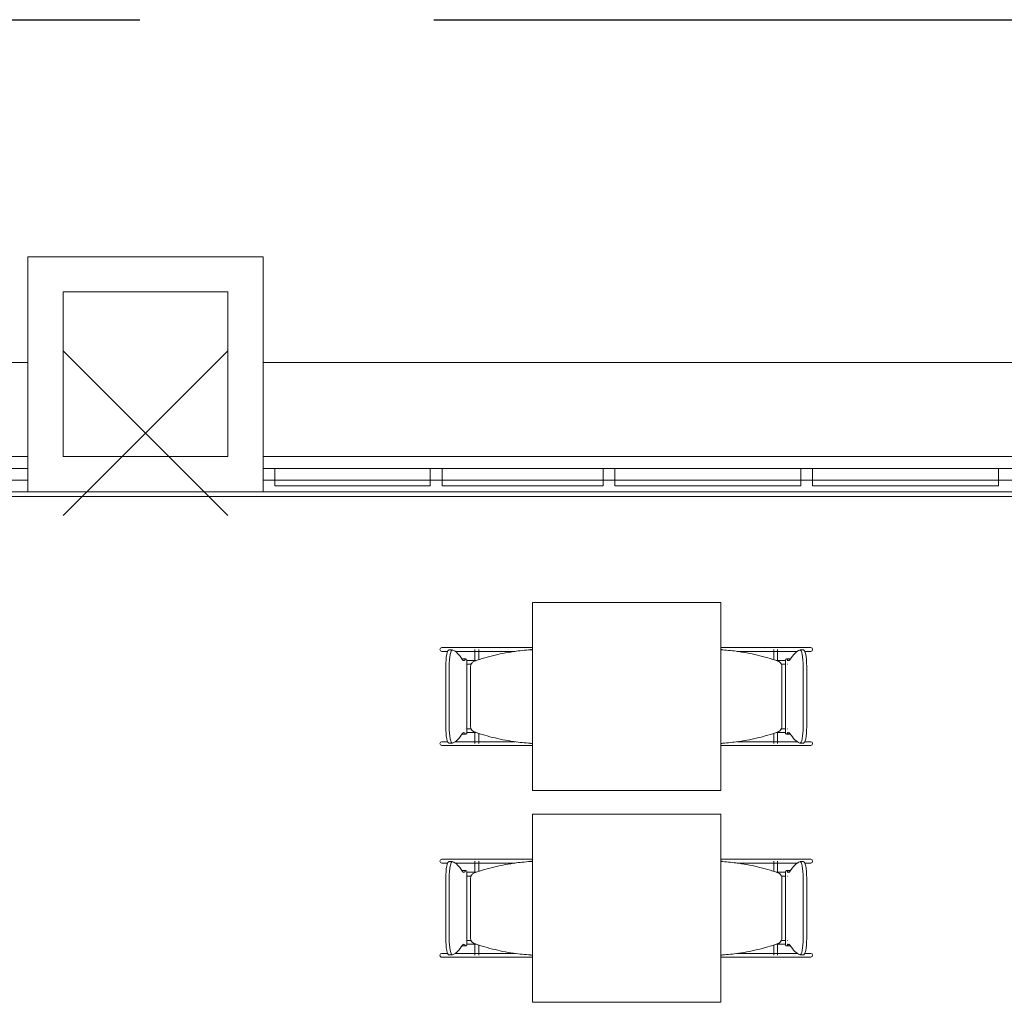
# Model space of a CAD drawing. Extents: x -1871171.1 to -1871111.3, y 2848215.5 to 2848272.6.
# Tile 82 of 121: x -1871157.3 to -1871153.1, y 2848268.4 to 2848272.6. Entities that reach past the tile are written whole.
import ezdxf

# ---------------------------------------------------------------- set-up
doc = ezdxf.new("R2010")
doc.units = 0
doc.header["$MEASUREMENT"] = 0
doc.linetypes.add('6075-BSE-ARQ-TERR$0$CENTER2', pattern=[1.125, 0.75, -0.125, 0.125, -0.125])
for name, color, linetype, lineweight in [('6075-BSE-ARQ-TERR$0$K-BSE-ARQ-ALV', 7, 'CONTINUOUS', 5), ('6075-BSE-ARQ-TERR$0$K-BSE-ARQ-LAY', 252, 'CONTINUOUS', 5), ('6075-BSE-ARQ-TERR$0$K-BSE-ARQ-MOB', 8, 'CONTINUOUS', 5)]:
    doc.layers.add(name, color=color, linetype=linetype, lineweight=lineweight)
doc.layers.add('6075-BSE-ARQ-TERR$0$K-NV2-ARQ-SMB', color=81, linetype='CONTINUOUS')
doc.layers.add('K-NV2-ARQ-TXT-GER', color=1, linetype='CONTINUOUS')

# ---------------------------------------------------------------- blocks, each defined once
blk = doc.blocks.new('6075-BSE-ARQ-TERR')
at = {"layer": '6075-BSE-ARQ-TERR$0$K-BSE-ARQ-ALV'}
for p, q in [((8.75, 0), (8.75, -1)), ((9.75, 0), (8.75, 0)), ((9.75, -1), (9.75, 0)), ((8.9, -0.85), (8.9, -0.15)), ((8.9, -0.15), (9.6, -0.15)), ((9.6, -0.15), (9.6, -0.85)), ((5.266, -0.85), (8.75, -0.85)), ((9.6, -0.85), (8.9, -0.85)), ((9.75, -0.85), (17.599, -0.85)), ((0, -1), (24.55, -1)), ((17.62, -1.02), (5.26, -1.02))]:
    blk.add_line(p, q, dxfattribs=at)
at = {"layer": '6075-BSE-ARQ-TERR$0$K-BSE-ARQ-LAY'}
for p, q in [((9.6, -0.4), (8.9, -1.1)), ((8.9, -0.4), (9.6, -1.1)), ((8.75, -0.45), (1, -0.45)), ((23.55, -0.45), (9.75, -0.45)), ((9.8, -0.9), (9.8, -0.9745)), ((10.4601, -0.9745), (10.4601, -0.9)), ((10.5101, -0.9), (10.5101, -0.9745)), ((11.1951, -0.9745), (11.1951, -0.9)), ((11.2451, -0.9), (11.2451, -0.9745)), ((12.0351, -0.9745), (12.0351, -0.9)), ((12.0851, -0.9), (12.0851, -0.9745)), ((12.8751, -0.9745), (12.8751, -0.9)), ((9.8, -0.9745), (10.4601, -0.9745)), ((10.5101, -0.9745), (11.1951, -0.9745)), ((11.2451, -0.9745), (12.0351, -0.9745)), ((12.0851, -0.9745), (12.8751, -0.9745))]:
    blk.add_line(p, q, dxfattribs=at)
at = {"layer": '6075-BSE-ARQ-TERR$0$K-BSE-ARQ-LAY', "extrusion": (0, 0, -1)}
for p, q in [((8.75, -0.9), (5.266, -0.9)), ((15.4, -0.9), (9.75, -0.9)), ((5.266, -0.95), (8.75, -0.95)), ((9.75, -0.95), (15.4, -0.95))]:
    blk.add_line(p, q, dxfattribs=at)
at = {"layer": '6075-BSE-ARQ-TERR$0$K-BSE-ARQ-MOB'}
for p, q in [((10.8947, -1.4701), (10.8947, -2.2701)), ((11.6947, -1.4701), (10.8947, -1.4701)), ((11.6947, -2.2701), (11.6947, -1.4701)), ((10.6519, -1.6621), (10.5087, -1.6621)), ((10.5541, -1.672), (10.5393, -1.672)), ((10.6499, -1.6696), (10.6499, -1.7189)), ((10.759, -1.6621), (10.6532, -1.6621)), ((10.6659, -1.7138), (10.6659, -1.6696)), ((10.859, -1.6621), (10.7614, -1.6621)), ((10.8947, -1.6621), (10.86, -1.6621)), ((10.8855, -1.6696), (10.89, -1.6696)), ((11.6958, -1.6696), (11.6958, -1.6715)), ((11.6961, -1.6696), (11.7007, -1.6696)), ((11.7495, -1.6621), (11.7137, -1.6621)), ((11.9329, -1.6621), (11.7509, -1.6621)), ((11.9202, -1.6696), (11.9202, -1.7138)), ((11.9362, -1.7189), (11.9362, -1.6696)), ((12.0775, -1.6621), (11.9497, -1.6621)), ((12.0468, -1.672), (12.0321, -1.672)), ((10.5087, -1.6781), (10.5339, -1.6781)), ((10.5654, -1.6781), (10.7305, -1.6781)), ((10.6119, -1.71), (10.5972, -1.71)), ((10.6161, -2.0268), (10.6161, -1.7134)), ((10.7614, -1.6781), (10.8213, -1.6781)), ((11.7648, -1.6781), (11.9329, -1.6781)), ((11.9497, -1.6781), (12.0207, -1.6781)), ((11.97, -1.7134), (11.97, -2.0268)), ((11.989, -1.71), (11.9742, -1.71)), ((12.0522, -1.6781), (12.0775, -1.6781)), ((10.526, -1.9982), (10.526, -1.742)), ((10.5407, -1.742), (10.5407, -1.9982)), ((10.6315, -1.7431), (10.6315, -1.9971)), ((11.9547, -1.9971), (11.9547, -1.7431)), ((12.0454, -1.9982), (12.0454, -1.742)), ((12.0602, -1.742), (12.0602, -1.9982)), ((10.5972, -2.0301), (10.6119, -2.0301)), ((10.6499, -2.0212), (10.6499, -2.0701)), ((10.6659, -2.0701), (10.6659, -2.0263)), ((11.9202, -2.0263), (11.9202, -2.0701)), ((11.9362, -2.0701), (11.9362, -2.0212)), ((11.9742, -2.0301), (11.989, -2.0301)), ((10.5339, -2.0621), (10.5087, -2.0621)), ((10.5087, -2.0781), (10.7305, -2.0781)), ((10.5393, -2.0682), (10.5541, -2.0682)), ((10.6519, -2.0621), (10.5654, -2.0621)), ((10.759, -2.0621), (10.6532, -2.0621)), ((10.8213, -2.0621), (10.7614, -2.0621)), ((10.7614, -2.0781), (10.8725, -2.0781)), ((10.89, -2.0701), (10.8863, -2.0701)), ((11.6958, -2.0686), (11.6958, -2.0701)), ((11.6998, -2.0701), (11.6961, -2.0701)), ((11.7137, -2.0781), (11.8247, -2.0781)), ((11.9329, -2.0621), (11.7648, -2.0621)), ((11.8556, -2.0781), (12.0775, -2.0781)), ((12.0207, -2.0621), (11.9497, -2.0621)), ((12.0321, -2.0682), (12.0468, -2.0682)), ((12.0775, -2.0621), (12.0522, -2.0621)), ((10.8947, -2.2701), (11.6947, -2.2701)), ((10.8947, -2.3701), (10.8947, -3.1701)), ((11.6947, -2.3701), (10.8947, -2.3701)), ((11.6947, -3.1701), (11.6947, -2.3701)), ((10.6519, -2.5621), (10.5087, -2.5621)), ((10.5087, -2.5781), (10.5339, -2.5781)), ((10.5541, -2.572), (10.5393, -2.572)), ((10.5654, -2.5781), (10.7305, -2.5781)), ((10.6499, -2.5696), (10.6499, -2.6189)), ((10.759, -2.5621), (10.6532, -2.5621)), ((10.6659, -2.6133), (10.6659, -2.5696)), ((10.859, -2.5621), (10.7614, -2.5621)), ((10.7614, -2.5781), (10.8213, -2.5781)), ((10.8947, -2.5621), (10.86, -2.5621)), ((10.8855, -2.5696), (10.89, -2.5696)), ((11.6958, -2.5696), (11.6958, -2.5715)), ((11.6961, -2.5696), (11.7007, -2.5696)), ((11.7495, -2.5621), (11.7137, -2.5621)), ((11.9329, -2.5621), (11.7509, -2.5621)), ((11.7648, -2.5781), (11.9329, -2.5781)), ((11.9202, -2.5696), (11.9202, -2.6133)), ((11.9362, -2.6189), (11.9362, -2.5696)), ((12.0775, -2.5621), (11.9497, -2.5621)), ((11.9497, -2.5781), (12.0207, -2.5781)), ((12.0468, -2.572), (12.0321, -2.572)), ((12.0522, -2.5781), (12.0775, -2.5781)), ((10.6119, -2.61), (10.5972, -2.61)), ((10.6161, -2.9268), (10.6161, -2.6134)), ((11.97, -2.6134), (11.97, -2.9268)), ((11.989, -2.61), (11.9742, -2.61)), ((10.526, -2.8982), (10.526, -2.642)), ((10.5407, -2.642), (10.5407, -2.8982)), ((10.6315, -2.6431), (10.6315, -2.8971)), ((11.9547, -2.8971), (11.9547, -2.6431)), ((12.0454, -2.8982), (12.0454, -2.642)), ((12.0602, -2.642), (12.0602, -2.8982)), ((10.6499, -2.9212), (10.6499, -2.9701)), ((10.6659, -2.9701), (10.6659, -2.9263)), ((11.9202, -2.9263), (11.9202, -2.9701)), ((11.9362, -2.9701), (11.9362, -2.9212)), ((10.5339, -2.9621), (10.5087, -2.9621)), ((10.5393, -2.9682), (10.5541, -2.9682)), ((10.6519, -2.9621), (10.5654, -2.9621)), ((10.5972, -2.9301), (10.6119, -2.9301)), ((10.759, -2.9621), (10.6532, -2.9621)), ((10.8213, -2.9621), (10.7614, -2.9621)), ((10.89, -2.9701), (10.8863, -2.9701)), ((11.6958, -2.9686), (11.6958, -2.9701)), ((11.6998, -2.9701), (11.6961, -2.9701)), ((11.9329, -2.9621), (11.7648, -2.9621)), ((12.0207, -2.9621), (11.9497, -2.9621)), ((11.9742, -2.9301), (11.989, -2.9301)), ((12.0321, -2.9682), (12.0468, -2.9682)), ((12.0775, -2.9621), (12.0522, -2.9621)), ((10.5087, -2.9781), (10.7305, -2.9781)), ((10.7614, -2.9781), (10.8725, -2.9781)), ((11.7137, -2.9781), (11.8247, -2.9781)), ((11.8556, -2.9781), (12.0775, -2.9781)), ((10.8947, -3.1701), (11.6947, -3.1701))]:
    blk.add_line(p, q, dxfattribs=at)
at = {"layer": '6075-BSE-ARQ-TERR$0$K-BSE-ARQ-MOB', "flags": 128}
for points in [[(10.6532, -1.6621), (10.6457, -1.6621), (10.6445, -1.6621), (10.6365, -1.6621)], [(10.7614, -1.6621), (10.7566, -1.6621), (10.7337, -1.6621), (10.7305, -1.6621)], [(10.86, -1.6621), (10.8558, -1.6621), (10.8445, -1.6621), (10.8353, -1.6621)], [(10.8947, -1.6621), (10.8725, -1.6621)], [(11.7137, -1.6621), (11.6947, -1.6621)], [(11.7509, -1.6621), (11.7453, -1.6621), (11.7347, -1.6621), (11.7261, -1.6621)], [(11.8556, -1.6621), (11.8247, -1.6621)], [(11.9497, -1.6621), (11.9452, -1.6621), (11.9337, -1.6621), (11.9329, -1.6621)], [(10.6365, -1.6781), (10.6532, -1.6781)], [(10.7305, -1.6781), (10.7614, -1.6781)], [(11.8247, -1.6781), (11.8556, -1.6781)], [(11.9329, -1.6781), (11.9497, -1.6781)], [(10.6079, -1.7171), (10.6083, -1.7171)], [(10.6084, -1.7331), (10.6079, -1.7331), (10.6079, -1.7331)], [(10.6163, -1.7171), (10.6557, -1.7171)], [(10.633, -1.7331), (10.6253, -1.7331), (10.6239, -1.7331), (10.6165, -1.7331)], [(11.9305, -1.7171), (11.9697, -1.7171)], [(11.9699, -1.7331), (11.9652, -1.7331), (11.9534, -1.7331), (11.9524, -1.7331)], [(11.9778, -1.7171), (11.9782, -1.7171), (11.9782, -1.7171)], [(11.9782, -1.7331), (11.9778, -1.7331)], [(10.6079, -2.0071), (10.6083, -2.0071)], [(10.6163, -2.0071), (10.6337, -2.0071)], [(11.9531, -2.0071), (11.9697, -2.0071)], [(11.9778, -2.0071), (11.9782, -2.0071), (11.9782, -2.0071)], [(10.6084, -2.0231), (10.6079, -2.0231), (10.6079, -2.0231)], [(10.6557, -2.0231), (10.6239, -2.0231), (10.6165, -2.0231)], [(11.9699, -2.0231), (11.9652, -2.0231), (11.9341, -2.0231), (11.9305, -2.0231)], [(11.9782, -2.0231), (11.9778, -2.0231)], [(10.6532, -2.0621), (10.6457, -2.0621), (10.6445, -2.0621), (10.6365, -2.0621)], [(10.6365, -2.0781), (10.6532, -2.0781)], [(10.7614, -2.0621), (10.7566, -2.0621), (10.7337, -2.0621), (10.7305, -2.0621)], [(10.7305, -2.0781), (10.7614, -2.0781)], [(10.8353, -2.0781), (10.86, -2.0781)], [(10.8725, -2.0781), (10.8947, -2.0781)], [(11.6947, -2.0781), (11.7137, -2.0781)], [(11.7261, -2.0781), (11.7509, -2.0781)], [(11.8556, -2.0621), (11.8247, -2.0621)], [(11.8247, -2.0781), (11.8556, -2.0781)], [(11.9497, -2.0621), (11.9452, -2.0621), (11.9337, -2.0621), (11.9329, -2.0621)], [(11.9329, -2.0781), (11.9497, -2.0781)], [(10.6532, -2.5621), (10.6457, -2.5621), (10.6445, -2.5621), (10.6365, -2.5621)], [(10.6365, -2.5781), (10.6532, -2.5781)], [(10.7614, -2.5621), (10.7566, -2.5621), (10.7337, -2.5621), (10.7305, -2.5621)], [(10.7305, -2.5781), (10.7614, -2.5781)], [(10.86, -2.5621), (10.8558, -2.5621), (10.8445, -2.5621), (10.8353, -2.5621)], [(10.8947, -2.5621), (10.8725, -2.5621)], [(11.7137, -2.5621), (11.6947, -2.5621)], [(11.7509, -2.5621), (11.7453, -2.5621), (11.7347, -2.5621), (11.7261, -2.5621)], [(11.8556, -2.5621), (11.8247, -2.5621)], [(11.8247, -2.5781), (11.8556, -2.5781)], [(11.9497, -2.5621), (11.9452, -2.5621), (11.9337, -2.5621), (11.9329, -2.5621)], [(11.9329, -2.5781), (11.9497, -2.5781)], [(10.6079, -2.6171), (10.6083, -2.6171)], [(10.6084, -2.6331), (10.6079, -2.6331), (10.6079, -2.6331)], [(10.6163, -2.6171), (10.6557, -2.6171)], [(10.633, -2.6331), (10.6253, -2.6331), (10.6239, -2.6331), (10.6165, -2.6331)], [(11.9305, -2.6171), (11.9697, -2.6171)], [(11.9699, -2.6331), (11.9652, -2.6331), (11.9534, -2.6331), (11.9524, -2.6331)], [(11.9778, -2.6171), (11.9782, -2.6171), (11.9782, -2.6171)], [(11.9782, -2.6331), (11.9778, -2.6331)], [(10.6079, -2.9071), (10.6083, -2.9071)], [(10.6084, -2.9231), (10.6079, -2.9231), (10.6079, -2.9231)], [(10.6163, -2.9071), (10.6337, -2.9071)], [(10.6557, -2.9231), (10.6239, -2.9231), (10.6165, -2.9231)], [(11.9699, -2.9231), (11.9652, -2.9231), (11.9341, -2.9231), (11.9305, -2.9231)], [(11.9531, -2.9071), (11.9697, -2.9071)], [(11.9778, -2.9071), (11.9782, -2.9071), (11.9782, -2.9071)], [(11.9782, -2.9231), (11.9778, -2.9231)], [(10.6532, -2.9621), (10.6457, -2.9621), (10.6445, -2.9621), (10.6365, -2.9621)], [(10.7614, -2.9621), (10.7566, -2.9621), (10.7337, -2.9621), (10.7305, -2.9621)], [(11.8556, -2.9621), (11.8247, -2.9621)], [(11.9497, -2.9621), (11.9452, -2.9621), (11.9337, -2.9621), (11.9329, -2.9621)], [(10.6365, -2.9781), (10.6532, -2.9781)], [(10.7305, -2.9781), (10.7614, -2.9781)], [(10.8353, -2.9781), (10.86, -2.9781)], [(10.8725, -2.9781), (10.8947, -2.9781)], [(11.6947, -2.9781), (11.7137, -2.9781)], [(11.7261, -2.9781), (11.7509, -2.9781)], [(11.8247, -2.9781), (11.8556, -2.9781)], [(11.9329, -2.9781), (11.9497, -2.9781)]]:
    blk.add_lwpolyline(points, dxfattribs=at)
at = {"layer": '6075-BSE-ARQ-TERR$0$K-BSE-ARQ-MOB'}
for centre, major_axis, ratio, start_param, end_param in [((10.5087, -1.6701), (0, 0.008), 0.93358, 0, 1.570796), ((10.5087, -1.6701), (0, 0.008), 0.93358, 1.570796, 3.141593), ((10.5393, -1.742), (0, 0.07), 0.190809, -0.06917, 1.570796), ((10.5541, -1.742), (0, 0.07), 0.190809, -0.06917, 1.570796), ((10.542, -2.6507), (0, 0.9808), 0.190809, -0.299129, -0.06917), ((12.0441, -2.6507), (0, 0.9808), 0.190809, 0.06917, 0.299129), ((12.0321, -1.742), (0, 0.07), 0.190809, -1.570796, 0.06917), ((12.0468, -1.742), (0, 0.07), 0.190809, -1.570796, 0.06917), ((12.0775, -1.6701), (0, 0.008), 0.93358, 4.712389, 6.283185), ((12.0775, -1.6701), (0, 0.008), 0.93358, 3.141593, 4.712389), ((10.5972, -1.785), (0, 0.0749), 0.190809, -0.09971, 0.09971), ((10.6024, -1.6242), (0, 0.0933), 0.190809, 2.842464, 3.440721), ((10.6119, -1.785), (0, 0.0749), 0.190809, -0.299129, 0.299129), ((11.9742, -1.785), (0, 0.0749), 0.190809, -0.299129, 0.299129), ((11.9837, -1.6242), (0, 0.0933), 0.190809, 2.842464, 3.440721), ((11.989, -1.785), (0, 0.0749), 0.190809, -0.09971, 0.09971), ((10.5393, -1.9982), (0, 0.07), 0.190809, 1.570796, 3.210763), ((10.5541, -1.9982), (0, 0.07), 0.190809, 1.570796, 3.210763), ((12.0321, -1.9982), (0, 0.07), 0.190809, 3.072423, 4.712389), ((12.0468, -1.9982), (0, 0.07), 0.190809, 3.072423, 4.712389), ((10.542, -1.0895), (0, 0.9808), 0.190809, 3.210763, 3.440721), ((10.5972, -1.9552), (0, 0.0749), 0.190809, 3.009579, 3.241302), ((10.6024, -2.116), (0, 0.0933), 0.190809, -0.299129, 0.299129), ((10.6119, -1.9552), (0, 0.0749), 0.190809, 2.842464, 3.440721), ((11.9742, -1.9552), (0, 0.0749), 0.190809, 2.842464, 3.440721), ((11.9837, -2.116), (0, 0.0933), 0.190809, -0.299129, 0.299129), ((11.989, -1.9552), (0, 0.0749), 0.190809, 3.041883, 3.273606), ((12.0441, -1.0895), (0, 0.9808), 0.190809, 2.842464, 3.072423), ((10.5087, -2.0701), (0, 0.008), 0.93358, 0, 1.570796), ((10.5087, -2.0701), (0, 0.008), 0.93358, 1.570796, 3.141593), ((12.0775, -2.0701), (0, 0.008), 0.93358, -1.570796, 0), ((12.0775, -2.0701), (0, 0.008), 0.93358, 3.141593, 4.712389), ((10.5087, -2.5701), (0, 0.008), 0.93358, 0, 1.570796), ((10.5087, -2.5701), (0, 0.008), 0.93358, 1.570796, 3.141593), ((10.5393, -2.642), (0, 0.07), 0.190809, -0.06917, 1.570796), ((10.5541, -2.642), (0, 0.07), 0.190809, -0.06917, 1.570796), ((10.542, -3.5507), (0, 0.9808), 0.190809, -0.299129, -0.06917), ((12.0441, -3.5507), (0, 0.9808), 0.190809, 0.06917, 0.299129), ((12.0321, -2.642), (0, 0.07), 0.190809, -1.570796, 0.06917), ((12.0468, -2.642), (0, 0.07), 0.190809, -1.570796, 0.06917), ((12.0775, -2.5701), (0, 0.008), 0.93358, 4.712389, 6.283185), ((12.0775, -2.5701), (0, 0.008), 0.93358, 3.141593, 4.712389), ((10.5972, -2.685), (0, 0.0749), 0.190809, -0.09971, 0.09971), ((10.6024, -2.5242), (0, 0.0933), 0.190809, 2.842464, 3.440721), ((10.6119, -2.685), (0, 0.0749), 0.190809, -0.299129, 0.299129), ((11.9742, -2.685), (0, 0.0749), 0.190809, -0.299129, 0.299129), ((11.9837, -2.5242), (0, 0.0933), 0.190809, 2.842464, 3.440721), ((11.989, -2.685), (0, 0.0749), 0.190809, -0.09971, 0.09971), ((10.5393, -2.8982), (0, 0.07), 0.190809, 1.570796, 3.210763), ((10.5541, -2.8982), (0, 0.07), 0.190809, 1.570796, 3.210763), ((10.542, -1.9895), (0, 0.9808), 0.190809, 3.210763, 3.440721), ((10.6024, -3.016), (0, 0.0933), 0.190809, -0.299129, 0.299129), ((10.6119, -2.8552), (0, 0.0749), 0.190809, 2.842464, 3.440721), ((11.9742, -2.8552), (0, 0.0749), 0.190809, 2.842464, 3.440721), ((11.9837, -3.016), (0, 0.0933), 0.190809, -0.299129, 0.299129), ((12.0441, -1.9895), (0, 0.9808), 0.190809, 2.842464, 3.072423), ((12.0321, -2.8982), (0, 0.07), 0.190809, 3.072423, 4.712389), ((12.0468, -2.8982), (0, 0.07), 0.190809, 3.072423, 4.712389), ((10.5087, -2.9701), (0, 0.008), 0.93358, 0, 1.570796), ((10.5087, -2.9701), (0, 0.008), 0.93358, 1.570796, 3.141593), ((10.5972, -2.8552), (0, 0.0749), 0.190809, 3.041883, 3.241302), ((11.989, -2.8552), (0, 0.0749), 0.190809, 3.041883, 3.241302), ((12.0775, -2.9701), (0, 0.008), 0.93358, -1.570796, 0), ((12.0775, -2.9701), (0, 0.008), 0.93358, 3.141593, 4.712389)]:
    blk.add_ellipse(centre, major_axis=major_axis, ratio=ratio, start_param=start_param, end_param=end_param, dxfattribs=at)
for points, knots in [([(10.8947, -1.671), (10.8715, -1.6722), (10.818, -1.6772), (10.7353, -1.6925), (10.6769, -1.7095), (10.6482, -1.7195)], [0.0794766, 0.0794766, 0.0794766, 0.0794766, 0.3333333, 0.6666667, 1, 1, 1, 1]), ([(11.9379, -1.7195), (11.9092, -1.7095), (11.8509, -1.6925), (11.7692, -1.6774), (11.7168, -1.6724), (11.6947, -1.6712)], [0, 0, 0, 0, 0.3333333, 0.6666667, 0.9087018, 0.9087018, 0.9087018, 0.9087018]), ([(10.6482, -1.7195), (10.6463, -1.7202), (10.6426, -1.722), (10.6371, -1.7267), (10.6335, -1.7325), (10.6317, -1.7384), (10.6315, -1.7415), (10.6315, -1.7431)], [0, 0, 0, 0, 0.2, 0.4, 0.7, 0.85, 1, 1, 1, 1]), ([(11.9547, -1.7431), (11.9547, -1.741), (11.9542, -1.7369), (11.9515, -1.7301), (11.9472, -1.7248), (11.9422, -1.7212), (11.9394, -1.72), (11.9379, -1.7195)], [0, 0, 0, 0, 0.2, 0.4, 0.7, 0.85, 1, 1, 1, 1]), ([(10.6315, -1.9971), (10.6315, -1.9992), (10.632, -2.0033), (10.6346, -2.0101), (10.6389, -2.0154), (10.644, -2.0189), (10.6468, -2.0202), (10.6482, -2.0207)], [0, 0, 0, 0, 0.2, 0.4, 0.7, 0.85, 1, 1, 1, 1]), ([(11.9379, -2.0207), (11.9399, -2.02), (11.9435, -2.0182), (11.9491, -2.0135), (11.9527, -2.0077), (11.9544, -2.0017), (11.9547, -1.9987), (11.9547, -1.9971)], [0, 0, 0, 0, 0.2, 0.4, 0.7, 0.85, 1, 1, 1, 1]), ([(10.6482, -2.0207), (10.6769, -2.0307), (10.7353, -2.0477), (10.818, -2.0629), (10.8715, -2.0679), (10.8947, -2.0692)], [0, 0, 0, 0, 0.3333333, 0.6666667, 0.9205234, 0.9205234, 0.9205234, 0.9205234]), ([(11.6947, -2.069), (11.7168, -2.0677), (11.7692, -2.0627), (11.8509, -2.0477), (11.9092, -2.0307), (11.9379, -2.0207)], [0.0912982, 0.0912982, 0.0912982, 0.0912982, 0.3333333, 0.6666667, 1, 1, 1, 1]), ([(10.8947, -2.571), (10.8715, -2.5722), (10.818, -2.5772), (10.7353, -2.5925), (10.6769, -2.6095), (10.6482, -2.6195)], [0.0794766, 0.0794766, 0.0794766, 0.0794766, 0.3333333, 0.6666667, 1, 1, 1, 1]), ([(11.9379, -2.6195), (11.9092, -2.6095), (11.8509, -2.5925), (11.7692, -2.5774), (11.7168, -2.5724), (11.6947, -2.5712)], [0, 0, 0, 0, 0.3333333, 0.6666667, 0.9087018, 0.9087018, 0.9087018, 0.9087018]), ([(10.6482, -2.6195), (10.6463, -2.6202), (10.6426, -2.622), (10.6371, -2.6267), (10.6335, -2.6325), (10.6317, -2.6384), (10.6315, -2.6415), (10.6315, -2.6431)], [0, 0, 0, 0, 0.2, 0.4, 0.7, 0.85, 1, 1, 1, 1]), ([(11.9547, -2.6431), (11.9547, -2.641), (11.9542, -2.6369), (11.9515, -2.6301), (11.9472, -2.6248), (11.9422, -2.6212), (11.9394, -2.62), (11.9379, -2.6195)], [0, 0, 0, 0, 0.2, 0.4, 0.7, 0.85, 1, 1, 1, 1]), ([(10.6315, -2.8971), (10.6315, -2.8992), (10.632, -2.9033), (10.6346, -2.9101), (10.6389, -2.9154), (10.644, -2.9189), (10.6468, -2.9202), (10.6482, -2.9207)], [0, 0, 0, 0, 0.2, 0.4, 0.7, 0.85, 1, 1, 1, 1]), ([(10.6482, -2.9207), (10.6769, -2.9307), (10.7353, -2.9477), (10.818, -2.9629), (10.8715, -2.9679), (10.8947, -2.9692)], [0, 0, 0, 0, 0.3333333, 0.6666667, 0.9205234, 0.9205234, 0.9205234, 0.9205234]), ([(11.6947, -2.969), (11.7168, -2.9677), (11.7692, -2.9627), (11.8509, -2.9477), (11.9092, -2.9307), (11.9379, -2.9207)], [0.0912982, 0.0912982, 0.0912982, 0.0912982, 0.3333333, 0.6666667, 1, 1, 1, 1]), ([(11.9379, -2.9207), (11.9399, -2.92), (11.9435, -2.9182), (11.9491, -2.9135), (11.9527, -2.9077), (11.9544, -2.9017), (11.9547, -2.8987), (11.9547, -2.8971)], [0, 0, 0, 0, 0.2, 0.4, 0.7, 0.85, 1, 1, 1, 1])]:
    blk.add_open_spline(points, degree=3, knots=knots, dxfattribs=at)
at = {"layer": '6075-BSE-ARQ-TERR$0$K-NV2-ARQ-SMB', "color": 251, "linetype": '6075-BSE-ARQ-TERR$0$CENTER2', "ltscale": 10}
blk.add_line((-0.775, 1.0075), (29.1993, 1.0075), dxfattribs=at)

msp = doc.modelspace()

# ---------------------------------------------------------------- block references
at = {"layer": 'K-NV2-ARQ-TXT-GER', "color": 31, "lineweight": -3, "true_color": 0xffbf80}
msp.add_blockref('6075-BSE-ARQ-TERR', (-1871166.006, 2848271.5826), dxfattribs=at)

doc.saveas('drawing.dxf')
